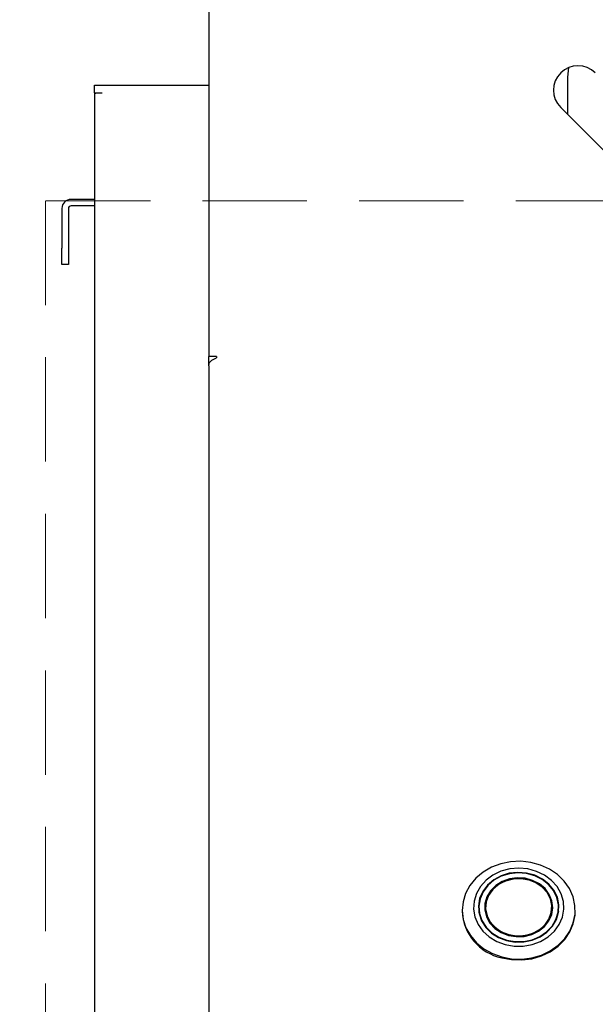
# Model space of a CAD drawing. Header units: inches. Extents: x 33 to 211, y 23 to 146.
# Tile 5 of 66: x 60.24 to 64.65, y 50.12 to 57.67. Entities that reach past the tile are written whole.
import ezdxf

# ---------------------------------------------------------------- set-up
doc = ezdxf.new("R2010")
doc.units = ezdxf.units.IN
doc.header["$LTSCALE"] = 16
doc.header["$MEASUREMENT"] = 0
doc.linetypes.add('HIDDEN', pattern=[0.075, 0.05, -0.025])
doc.layers.add('FORMAT', color=7, linetype='Continuous')
doc.styles.add('SLDTEXTSTYLE0', font='TXT', dxfattribs={"width": 0.75})
doc.dimstyles.new('SLDDIMSTYLE0', dxfattribs={"dimtxt": 1.5, "dimasz": 2.08, "dimexe": 0, "dimexo": 0.0625, "dimgap": 0.375, "dimtad": 0, "dimtih": 1, "dimtoh": 1, "dimdec": 0, "dimrnd": 1e-09, "dimzin": 12, "dimdsep": 46, "dimlunit": 5, "dimtxsty": 'SLDTEXTSTYLE0', "dimsah": 1, "dimcen": 0.09, "dimadec": 0, "dimazin": 3, "dimtfac": 1, "dimtdec": 0, "dimtofl": 0, "dimtmove": 0, "dimatfit": 3, "dimfxl": 1, "dimfrac": 2, "dimtolj": 1, "dimtzin": 12, "dimarcsym": 0})

# ---------------------------------------------------------------- blocks, each defined once
blk = doc.blocks.new('_D_5')
at = {"layer": 'FORMAT'}
for p, q in [((60.8903, 71.8198), (52.718, 71.8198)), ((54.718, 71.8198), (54.718, 60.0807)), ((54.718, 45.9167), (54.718, 57.6557)), ((60.0583, 45.9167), (52.718, 45.9167))]:
    blk.add_line(p, q, dxfattribs=at)
for points in [[(54.718, 71.8198), (54.398, 69.7398), (55.038, 69.7398)], [(54.718, 45.9167), (55.038, 47.9967), (54.398, 47.9967)]]:
    blk.add_solid(points, dxfattribs=at)
at = {"layer": 'FORMAT', "insert": (53.5777, 59.5893), "char_height": 1.5, "attachment_point": 1, "style": 'SLDTEXTSTYLE0'}
blk.add_mtext('1B', dxfattribs=at)

msp = doc.modelspace()

# ---------------------------------------------------------------- linework, layer by layer
at = {"color": 7, "linetype": 'Continuous', "lineweight": 25}
for p, q in [((61.6903, 58.0217), (61.6903, 55.086)), ((64.4475, 57.3014), (64.4403, 57.2283)), ((64.4403, 57.2283), (64.4403, 56.9427)), ((60.8153, 57.1087), (60.8153, 57.1667)), ((60.8153, 57.1667), (60.8733, 57.1667)), ((60.8733, 57.1667), (61.6903, 57.1667)), ((60.8153, 57.1087), (60.8733, 57.1087)), ((60.8153, 57.1087), (60.8153, 57.1052)), ((60.8153, 57.1052), (60.8153, 45.9167)), ((64.3872, 56.9958), (65.5363, 55.8468)), ((60.8153, 56.2917), (60.6353, 56.2917)), ((60.8153, 56.2417), (60.6353, 56.2417)), ((60.5653, 56.2217), (60.5653, 55.9167)), ((60.6153, 56.2217), (60.6153, 55.9167)), ((60.5653, 55.7917), (60.5653, 55.9167)), ((60.6153, 55.9167), (60.6153, 55.7917)), ((60.6153, 55.7917), (60.5653, 55.7917)), ((61.7493, 55.086), (61.6903, 55.086)), ((61.6903, 55.0165), (61.6903, 55.086)), ((61.7493, 55.086), (61.7493, 55.076)), ((61.6903, 55.0165), (61.6903, 49.9099)), ((63.6323, 50.8427), (63.6323, 50.8358)), ((63.7608, 50.8422), (63.7588, 50.8308)), ((63.7602, 50.8653), (63.7602, 50.8227)), ((63.8126, 50.8305), (63.8098, 50.82)), ((63.8126, 50.8307), (63.8192, 50.7932)), ((64.3115, 50.7932), (64.3181, 50.8307)), ((64.3704, 50.8227), (64.3704, 50.8653)), ((64.3718, 50.8308), (64.3704, 50.839)), ((64.4984, 50.8358), (64.4984, 50.8427)), ((63.8192, 50.7932), (63.8201, 50.7883)), ((64.3105, 50.7883), (64.3115, 50.7932))]:
    msp.add_line(p, q, dxfattribs=at)
at = {"color": 7, "linetype": 'Continuous', "lineweight": 25, "flags": 128}
for points in [[(63.935, 50.485), (64.0108, 50.4706), (64.0884, 50.4681), (64.1653, 50.4777), (64.2389, 50.4991), (64.307, 50.5314), (64.3673, 50.5738), (64.4178, 50.6248), (64.4571, 50.6828), (64.4838, 50.746), (64.497, 50.8122), (64.4963, 50.8795), (64.4818, 50.9455), (64.4539, 51.0083), (64.4135, 51.0657), (64.3619, 51.1159), (64.3008, 51.1574), (64.2321, 51.1888), (64.1581, 51.209), (64.0811, 51.2175), (64.0035, 51.2139), (63.928, 51.1984), (63.8569, 51.1714), (63.7924, 51.1339), (63.7368, 51.087), (63.6917, 51.0323), (63.6586, 50.9714), (63.6386, 50.9065), (63.6323, 50.8395), (63.6399, 50.7725), (63.6612, 50.7079), (63.6955, 50.6476), (63.7416, 50.5935), (63.7982, 50.5474), (63.8634, 50.5109), (63.935, 50.485)], [(63.9612, 50.5795), (64.0298, 50.5672), (64.0998, 50.5671), (64.1684, 50.5792), (64.2328, 50.603), (64.2903, 50.6376), (64.3387, 50.6814), (64.3758, 50.7329), (64.4002, 50.7897), (64.4109, 50.8496), (64.4075, 50.9102), (64.3901, 50.9689), (64.3593, 51.0234), (64.3166, 51.0714), (64.2635, 51.111), (64.2023, 51.1405), (64.1355, 51.1588), (64.0659, 51.165), (63.9962, 51.159), (63.9293, 51.1409), (63.8681, 51.1116), (63.8149, 51.0721), (63.7719, 51.0243), (63.741, 50.9698), (63.7233, 50.9112), (63.7196, 50.8506), (63.7301, 50.7906), (63.7543, 50.7337), (63.7913, 50.6822), (63.8395, 50.6382), (63.8969, 50.6035), (63.9612, 50.5795)], [(63.9723, 50.6101), (64.0379, 50.5987), (64.1047, 50.5998), (64.1697, 50.6134), (64.2298, 50.6387), (64.2822, 50.6746), (64.3244, 50.7194), (64.3546, 50.7711), (64.3712, 50.8271), (64.3735, 50.885), (64.3615, 50.9419), (64.3355, 50.9952), (64.297, 51.0425), (64.2476, 51.0815), (64.1896, 51.1103), (64.1259, 51.1278), (64.0593, 51.1329), (63.9931, 51.1255), (63.9301, 51.106), (63.8736, 51.0752), (63.8259, 51.0346), (63.7895, 50.9861), (63.766, 50.9319), (63.7565, 50.8746), (63.7614, 50.8169), (63.7805, 50.7614), (63.8129, 50.7108), (63.8572, 50.6675), (63.9111, 50.6333), (63.9723, 50.6101)], [(63.9735, 50.6133), (64.0382, 50.6021), (64.1042, 50.6032), (64.1683, 50.6166), (64.2277, 50.6416), (64.2794, 50.677), (64.3211, 50.7213), (64.3509, 50.7723), (64.3673, 50.8276), (64.3696, 50.8847), (64.3577, 50.9409), (64.3321, 50.9936), (64.294, 51.0402), (64.2452, 51.0787), (64.1881, 51.1072), (64.1251, 51.1244), (64.0594, 51.1295), (63.994, 51.1222), (63.9319, 51.1029), (63.876, 51.0725), (63.829, 51.0324), (63.793, 50.9845), (63.7698, 50.931), (63.7604, 50.8745), (63.7652, 50.8175), (63.7841, 50.7628), (63.8161, 50.7128), (63.8598, 50.67), (63.9131, 50.6363), (63.9735, 50.6133)], [(63.9868, 50.6499), (64.0463, 50.64), (64.1068, 50.6423), (64.1651, 50.6566), (64.218, 50.6821), (64.2626, 50.7176), (64.2967, 50.761), (64.3182, 50.81), (64.3261, 50.862), (64.32, 50.9141), (64.3001, 50.9637), (64.2676, 51.0079), (64.2241, 51.0445), (64.1721, 51.0714), (64.1144, 51.0871), (64.054, 51.091), (63.9942, 51.0826), (63.9383, 51.0626), (63.8891, 51.0319), (63.8495, 50.9922), (63.8216, 50.9457), (63.8067, 50.8948), (63.8058, 50.8424), (63.8189, 50.7912), (63.8453, 50.744), (63.8836, 50.7033), (63.9316, 50.6714), (63.9868, 50.6499)], [(64.1423, 51.0754), (64.1964, 51.0544), (64.2435, 51.0231), (64.281, 50.9832), (64.3069, 50.9369), (64.3197, 50.8867), (64.3188, 50.8353), (64.3043, 50.7854), (64.2769, 50.7398), (64.238, 50.7009), (64.1899, 50.6708), (64.135, 50.6512), (64.0764, 50.643), (64.0172, 50.6467), (63.9606, 50.6622), (63.9096, 50.6886), (63.867, 50.7244), (63.8351, 50.7678), (63.8157, 50.8163), (63.8096, 50.8675), (63.8174, 50.9185), (63.8385, 50.9665), (63.8719, 51.0091), (63.9157, 51.0438), (63.9675, 51.0688), (64.0246, 51.0829), (64.084, 51.0851), (64.1423, 51.0754)], [(63.989, 50.6557), (64.0491, 50.646), (64.1102, 50.649), (64.1686, 50.6646), (64.2211, 50.6918), (64.2645, 50.7292), (64.2964, 50.7744), (64.3148, 50.8249), (64.3187, 50.8778), (64.3079, 50.9299), (64.2829, 50.9783), (64.2454, 51.0201), (64.1974, 51.053), (64.1417, 51.0749), (64.0815, 51.0846), (64.0205, 51.0816), (63.962, 51.066), (63.9095, 51.0388), (63.8661, 51.0014), (63.8343, 50.9562), (63.8159, 50.9057), (63.812, 50.8528), (63.8228, 50.8007), (63.8477, 50.7523), (63.8853, 50.7105), (63.9333, 50.6776), (63.989, 50.6557)], [(63.935, 50.4781), (64.0108, 50.4637), (64.0884, 50.4613), (64.1653, 50.4708), (64.2389, 50.4922), (64.307, 50.5245), (64.3673, 50.5669), (64.4178, 50.6179), (64.4571, 50.6759), (64.4838, 50.7391), (64.497, 50.8053), (64.4984, 50.8358)], [(64.3209, 50.82), (64.32, 50.8236), (64.3181, 50.8305)]]:
    msp.add_lwpolyline(points, dxfattribs=at)
at = {"color": 7, "linetype": 'Continuous', "lineweight": 25}
for centre, radius, start, end in [((64.5198, 57.1284), 0.1875, 45, 225), ((60.6353, 56.2217), 0.07, 90, 180), ((60.6353, 56.2217), 0.02, 90, 180), ((64.0142, 50.8521), 0.3823, 182.44615, 258.04845)]:
    msp.add_arc(centre, radius, start, end, dxfattribs=at)
msp.add_open_spline([(60.8153, 57.1052), (60.8162, 57.1054), (60.8179, 57.106), (60.8313, 57.1069), (60.8505, 57.1078), (60.8657, 57.1084), (60.8733, 57.1087)], degree=3, dxfattribs=at)
msp.add_open_spline([(61.6903, 55.0165), (61.6909, 55.0217), (61.6921, 55.0326), (61.7024, 55.0484), (61.7186, 55.0623), (61.7355, 55.0712), (61.7459, 55.0749), (61.7493, 55.076)], degree=3, knots=[0, 0, 0, 0, 0.201811, 0.431036, 0.660285, 0.889533, 1, 1, 1, 1], dxfattribs=at)
at = {"layer": 'FORMAT', "linetype": 'HIDDEN', "lineweight": 18}
for p, q in [((41.2429, 56.2813), (205.0203, 56.2813)), ((60.4403, 56.2813), (60.4403, 45.9167))]:
    msp.add_line(p, q, dxfattribs=at)

# ---------------------------------------------------------------- dimensions: what is measured, and where the dimension line sits
at = {"layer": 'FORMAT'}
dim = msp.add_linear_dim(base=(54.718, 45.9167), p1=(61.6903, 71.8198), p2=(60.8583, 45.9167), angle=90, text='1B', dimstyle='SLDDIMSTYLE0', dxfattribs=at)
dim.commit()
dim.dimension.update_dxf_attribs({"geometry": '_D_5', "text_midpoint": (54.718, 58.8682), "dimtype": 160})

doc.saveas('drawing.dxf')
